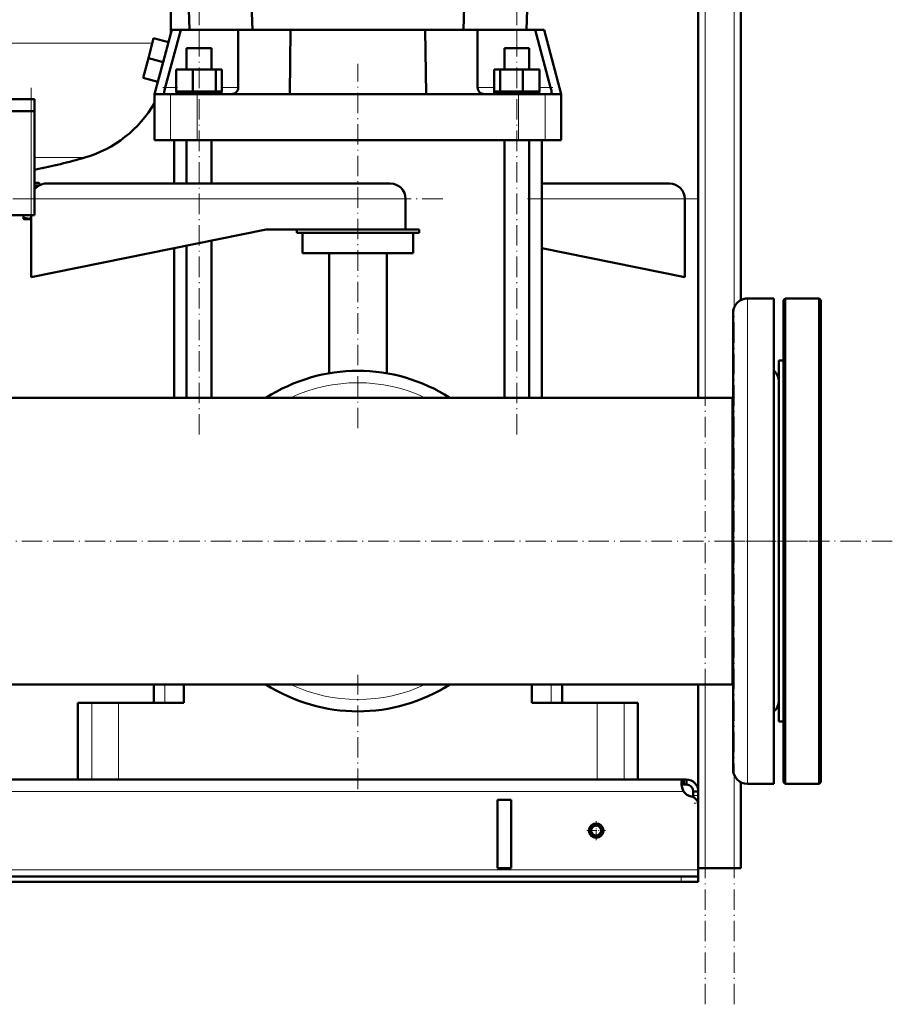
# Model space of a CAD drawing. Extents: x -2065 to 2446, y -1996 to 695.
# Tile 46 of 58: x 198 to 711, y -468 to 110. Entities that reach past the tile are written whole.
import ezdxf

# ---------------------------------------------------------------- set-up
doc = ezdxf.new("R2010")
doc.units = 0
doc.linetypes.add('DASHDOT', pattern=[18.5, 12, -3, 0.5, -3])

msp = doc.modelspace()

# ---------------------------------------------------------------- linework, layer by layer
at = {"color": 7, "linetype": 'DASHDOT', "lineweight": 18}
for p, q in [((600.57, -468.38), (600.57, 491.62)), ((617.57, -468.38), (617.57, 491.62)), ((303.23, -133.84), (303.23, 125.42)), ((489.9, -133.84), (489.9, 125.42)), ((396.57, -130.07), (396.57, 83.95)), ((204.56, -11.73), (204.56, 69.87)), ((446.37, 4.62), (184.76, 4.62)), ((596.97, 4.62), (496.16, 4.62)), ((710.57, -196.38), (-417.44, -196.38)), ((611.81, -196.38), (673.73, -196.38)), ((396.57, -341.97), (396.57, -274.95))]:
    msp.add_line(p, q, dxfattribs=at)
at = {"color": 7, "lineweight": 50}
for p, q in [((596.57, -112.23), (596.57, 411.62)), ((334.57, 103.82), (328.07, 291.82)), ((458.57, 103.82), (465.07, 291.82)), ((621.57, -54.83), (621.57, 241.62)), ((286.57, 217.18), (286.57, 101.57)), ((297.57, 103.82), (297.15, 115.82)), ((495.57, 103.82), (495.98, 115.82)), ((276.53, 98.89), (273.42, 87.3)), ((285.22, 96.56), (276.53, 98.89)), ((287.17, 103.82), (277.07, 66.12)), ((283.33, 70.02), (292.48, 103.82)), ((287.17, 103.82), (292.48, 103.82)), ((292.48, 103.82), (303.23, 103.82)), ((303.23, 103.82), (326.23, 103.82)), ((326.23, 103.82), (326.23, 70.02)), ((326.23, 103.82), (356.99, 103.82)), ((356.57, 66.12), (356.99, 103.82)), ((356.99, 103.82), (436.14, 103.82)), ((436.14, 103.82), (466.9, 103.82)), ((436.14, 103.82), (436.57, 66.12)), ((466.9, 70.02), (466.9, 103.82)), ((466.9, 103.82), (489.9, 103.82)), ((489.9, 103.82), (500.65, 103.82)), ((500.65, 103.82), (509.81, 70.02)), ((500.65, 103.82), (505.96, 103.82)), ((505.96, 103.82), (516.07, 66.12)), ((285.22, 96.56), (282.12, 84.97)), ((295.93, 93.12), (310.53, 93.12)), ((295.93, 80.62), (295.93, 93.12)), ((310.53, 93.12), (310.53, 80.62)), ((482.6, 93.12), (495.07, 93.12)), ((482.6, 80.62), (482.6, 93.12)), ((495.07, 93.12), (497.2, 93.12)), ((497.2, 80.62), (497.2, 93.12)), ((273.42, 87.3), (270.32, 75.7)), ((282.12, 84.97), (273.42, 87.3)), ((282.12, 84.97), (279.01, 73.38)), ((279.01, 73.38), (270.32, 75.7)), ((289.84, 80.62), (299.64, 80.62)), ((289.84, 67.62), (289.84, 80.62)), ((299.64, 67.62), (299.64, 80.62)), ((299.64, 80.62), (313.03, 80.62)), ((313.03, 67.62), (313.03, 80.62)), ((313.03, 80.62), (316.61, 80.62)), ((316.61, 67.62), (316.61, 80.62)), ((476.52, 80.62), (480.11, 80.62)), ((476.52, 67.62), (476.52, 80.62)), ((480.11, 80.62), (493.49, 80.62)), ((480.11, 67.62), (480.11, 80.62)), ((493.49, 80.62), (503.29, 80.62)), ((493.49, 67.62), (493.49, 80.62)), ((503.29, 67.62), (503.29, 80.62)), ((277.07, 66.12), (282.87, 66.12)), ((277.07, 66.12), (277.07, 39.12)), ((282.75, 67.26), (282.74, 67.15)), ((282.87, 66.12), (286.48, 66.12)), ((286.48, 66.12), (302.14, 66.12)), ((299.64, 67.62), (289.84, 67.62)), ((303.23, 67.42), (290.03, 67.42)), ((290.03, 66.12), (290.03, 67.42)), ((295.93, 67.42), (295.93, 67.62)), ((313.03, 67.62), (299.64, 67.62)), ((302.14, 66.12), (322.33, 66.12)), ((316.43, 67.42), (303.23, 67.42)), ((310.53, 67.62), (310.53, 67.42)), ((316.61, 67.62), (313.03, 67.62)), ((316.43, 66.12), (316.43, 67.42)), ((322.33, 66.12), (356.57, 66.12)), ((324.97, 67.15), (325.08, 67.26)), ((436.57, 66.12), (356.57, 66.12)), ((436.57, 66.12), (470.8, 66.12)), ((468.05, 67.26), (468.16, 67.15)), ((470.8, 66.12), (490.99, 66.12)), ((480.11, 67.62), (476.52, 67.62)), ((503.1, 67.42), (476.7, 67.42)), ((476.7, 66.12), (476.7, 67.42)), ((493.49, 67.62), (480.11, 67.62)), ((482.6, 67.42), (482.6, 67.62)), ((490.99, 66.12), (506.65, 66.12)), ((503.29, 67.62), (493.49, 67.62)), ((497.2, 67.42), (497.2, 67.62)), ((503.1, 67.42), (503.1, 66.12)), ((506.65, 66.12), (510.27, 66.12)), ((510.27, 66.12), (516.07, 66.12)), ((510.39, 67.15), (510.38, 67.26)), ((516.07, 66.12), (516.07, 39.12)), ((124.56, 63.07), (204.56, 63.07)), ((206.56, 63.07), (204.56, 63.07)), ((206.56, 56.17), (206.56, 63.07)), ((124.56, 56.17), (204.56, 56.17)), ((204.56, 56.07), (124.56, 56.07)), ((206.56, 56.17), (204.56, 56.17)), ((204.56, 56.07), (205.98, 56.07)), ((205.98, 56.07), (206.56, 56.07)), ((206.46, 56.07), (206.46, 56.17)), ((206.56, -4.93), (206.56, 56.07)), ((286.48, 39.12), (277.07, 39.12)), ((302.14, 39.12), (286.48, 39.12)), ((288.57, 13.62), (288.57, 39.12)), ((295.93, 13.62), (295.93, 39.12)), ((490.99, 39.12), (302.14, 39.12)), ((310.53, 39.12), (310.53, 13.62)), ((482.6, -112.23), (482.6, 39.12)), ((506.65, 39.12), (490.99, 39.12)), ((497.2, -112.23), (497.2, 39.12)), ((504.57, -112.23), (504.57, 39.12)), ((516.07, 39.12), (506.65, 39.12)), ((207.77, 14.07), (206.56, 14.07)), ((208.57, 12.47), (206.56, 12.47)), ((208.97, 14.07), (207.77, 14.07)), ((209.16, 12.47), (208.57, 12.47)), ((208.97, 14.07), (210.11, 12.93)), ((415.57, 13.62), (213.57, 13.62)), ((504.56, 13.62), (579.57, 13.62)), ((206.81, 10.57), (206.56, 10.57)), ((424.57, -13.38), (424.57, 4.62)), ((588.57, 4.62), (588.57, -41.38)), ((124.56, -4.93), (204.56, -4.93)), ((200.06, -4.93), (200.06, -6.46)), ((205.98, -4.93), (204.56, -4.93)), ((204.57, -4.93), (204.57, -41.38)), ((206.56, -4.93), (205.98, -4.93)), ((200.06, -7.04), (200.06, -6.46)), ((200.39, -7.23), (200.06, -7.04)), ((200.39, -7.23), (202.2, -7.23)), ((202.2, -7.23), (204.57, -7.23)), ((204.57, -41.38), (342.57, -13.38)), ((342.57, -13.38), (362.8, -13.38)), ((360.57, -13.38), (360.57, -15.38)), ((432.57, -15.38), (360.57, -15.38)), ((362.8, -13.38), (432.57, -13.38)), ((364.07, -15.38), (364.07, -27.38)), ((429.07, -27.38), (429.07, -15.38)), ((432.57, -15.38), (432.57, -13.38)), ((295.93, -112.23), (295.93, -22.85)), ((310.53, -19.88), (310.53, -112.23)), ((288.57, -112.23), (288.57, -24.34)), ((429.07, -27.38), (364.07, -27.38)), ((379.57, -27.38), (379.57, -97.84)), ((413.57, -97.84), (413.57, -27.38)), ((588.57, -41.38), (504.56, -24.34)), ((640.97, -53.88), (625.47, -53.88)), ((640.97, -53.88), (625.47, -53.88)), ((640.97, -53.88), (640.97, -128.07)), ((646.57, -54.88), (647.57, -53.88)), ((646.57, -196.38), (646.57, -54.88)), ((647.57, -196.38), (647.57, -53.88)), ((647.57, -53.88), (667.57, -53.88)), ((667.57, -196.38), (667.57, -53.88)), ((668.57, -54.88), (667.57, -53.88)), ((668.57, -196.38), (668.57, -54.88)), ((616.97, -62.38), (616.97, -132.14)), ((643.97, -90.38), (646.57, -90.38)), ((643.97, -103.36), (643.97, -90.38)), ((643.97, -90.38), (646.57, -90.38)), ((643.97, -302.38), (643.97, -103.36)), ((160.02, -112.23), (288.56, -112.23)), ((616.57, -112.23), (160.02, -112.23)), ((504.56, -112.23), (596.56, -112.23)), ((616.57, -122.54), (616.57, -112.23)), ((616.57, -112.23), (616.97, -112.23)), ((616.57, -112.23), (616.57, -196.38)), ((616.57, -280.53), (616.57, -122.54)), ((616.97, -132.14), (616.97, -330.38)), ((640.97, -128.07), (640.97, -338.88)), ((616.57, -196.38), (616.57, -280.53)), ((646.57, -337.88), (646.57, -196.38)), ((647.57, -338.88), (647.57, -196.38)), ((667.57, -338.88), (667.57, -196.38)), ((668.57, -337.88), (668.57, -196.38)), ((616.57, -280.53), (-323.43, -280.53)), ((276.57, -280.53), (276.57, -291.38)), ((294.32, -291.38), (294.32, -280.53)), ((498.81, -280.53), (498.81, -291.38)), ((516.57, -280.53), (516.57, -291.38)), ((596.57, -351.27), (596.57, -280.53)), ((616.57, -280.53), (616.97, -280.53)), ((232.02, -291.38), (240.13, -291.38)), ((232.02, -336.38), (232.02, -291.38)), ((240.13, -291.38), (255.95, -291.38)), ((255.95, -291.38), (294.32, -291.38)), ((498.81, -291.38), (537.18, -291.38)), ((537.18, -291.38), (553, -291.38)), ((553, -291.38), (561.12, -291.38)), ((561.12, -336.38), (561.12, -291.38)), ((643.97, -302.38), (646.57, -302.38)), ((588.03, -336.38), (-294.9, -336.38)), ((240.13, -336.38), (232.02, -336.38)), ((255.95, -336.38), (240.13, -336.38)), ((537.18, -336.38), (255.95, -336.38)), ((553, -336.38), (537.18, -336.38)), ((561.12, -336.38), (553, -336.38)), ((588.03, -336.38), (588.03, -339.38)), ((589.57, -336.38), (588.03, -336.38)), ((589.57, -339.38), (588.03, -339.38)), ((589.57, -336.38), (589.57, -339.38)), ((621.57, -388.38), (621.57, -337.94)), ((640.97, -338.88), (625.47, -338.88)), ((646.57, -337.88), (647.57, -338.88)), ((647.57, -338.88), (667.57, -338.88)), ((668.57, -337.88), (667.57, -338.88)), ((593.57, -343.38), (593.57, -345.79)), ((596.57, -343.38), (593.57, -343.38)), ((593.57, -345.79), (593.57, -346.68)), ((596.57, -343.38), (596.57, -345.79)), ((596.57, -345.79), (596.57, -350.31)), ((486.57, -348.38), (478.57, -348.38)), ((478.57, -348.38), (478.57, -388.38)), ((486.57, -348.38), (486.57, -388.38)), ((596.57, -350.31), (596.57, -388.38)), ((596.57, -351.27), (596.57, -389.38)), ((486.57, -388.38), (478.57, -388.38)), ((600.57, -388.38), (596.57, -388.38)), ((596.57, -389.38), (596.57, -393.38)), ((617.57, -388.38), (600.57, -388.38)), ((621.57, -388.38), (617.57, -388.38)), ((586.57, -393.38), (-293.43, -393.38)), ((-293.43, -396.38), (586.57, -396.38)), ((586.57, -393.38), (596.57, -393.38)), ((586.57, -396.38), (596.57, -396.38)), ((596.57, -393.38), (596.57, -396.38))]:
    msp.add_line(p, q, dxfattribs=at)
at = {"color": 7, "lineweight": 18}
for p, q in [((600.57, -112.23), (600.57, 411.62)), ((617.57, -59.25), (617.57, 411.62)), ((303.23, 93.12), (303.23, 103.82)), ((489.9, 93.12), (489.9, 103.82)), ((146.57, 96.07), (275.77, 96.07)), ((289.84, 70.02), (283.33, 70.02)), ((326.23, 70.02), (316.61, 70.02)), ((476.52, 70.02), (466.9, 70.02)), ((509.81, 70.02), (503.29, 70.02)), ((286.48, 66.12), (286.48, 39.12)), ((302.14, 66.12), (302.14, 39.12)), ((490.99, 66.12), (490.99, 39.12)), ((506.65, 66.12), (506.65, 39.12)), ((204.56, 56.17), (204.56, 63.07)), ((204.56, 56.07), (204.56, 56.17)), ((204.56, 56.07), (204.56, -4.93)), ((206.56, 28.87), (236.17, 28.87)), ((207.23, 21.87), (206.56, 21.87)), ((424.57, 4.62), (206.56, 4.62)), ((504.56, 4.62), (588.57, 4.62)), ((625.47, -53.88), (625.47, -128.07)), ((625.47, -128.07), (625.47, -338.88)), ((283.03, -280.53), (283.03, -291.38)), ((510.1, -280.53), (510.1, -291.38)), ((600.57, -388.38), (600.57, -280.53)), ((240.13, -291.38), (240.13, -336.38)), ((255.95, -291.38), (255.95, -336.38)), ((537.18, -291.38), (537.18, -336.38)), ((553, -291.38), (553, -336.38)), ((617.57, -388.38), (617.57, -333.52)), ((587.89, -343.38), (-294.76, -343.38)), ((596.57, -345.79), (593.57, -345.79)), ((596.57, -350.31), (596.47, -350.31)), ((596.57, -389.38), (-303.43, -389.38)), ((586.57, -393.38), (586.57, -396.38))]:
    msp.add_line(p, q, dxfattribs=at)
at = {"color": 7, "linetype": 'DASHDOT', "lineweight": 18, "ltscale": 0.214299}
msp.add_line((290.56, 70.02), (281.99, 70.02), dxfattribs=at)
at = {"color": 7, "linetype": 'DASHDOT', "lineweight": 18, "ltscale": 0.214449}
msp.add_line((511.15, 70.02), (502.57, 70.02), dxfattribs=at)
at = {"color": 7, "linetype": 'DASHDOT', "lineweight": 18, "ltscale": 0.059}
msp.add_line((206.57, 14.26), (206.57, 11.9), dxfattribs=at)
at = {"color": 7, "linetype": 'DASHDOT', "lineweight": 18, "ltscale": 0.089999}
msp.add_line((596.87, -350.31), (593.27, -350.31), dxfattribs=at)
at = {"color": 7, "linetype": 'DASHDOT', "lineweight": 18, "ltscale": 0.27625}
msp.add_line((536.57, -360.86), (536.57, -371.91), dxfattribs=at)
at = {"color": 7, "linetype": 'DASHDOT', "lineweight": 18, "ltscale": 0.276251}
msp.add_line((542.09, -366.38), (531.04, -366.38), dxfattribs=at)
at = {"color": 7, "linetype": 'DASHDOT', "lineweight": 18, "ltscale": 0.090015}
msp.add_line((586.57, -393.08), (586.57, -396.68), dxfattribs=at)
at = {"color": 7, "lineweight": 50}
for points in [[(283.33, 70.02), (282.92, 68.3), (282.75, 67.26)], [(510.38, 67.26), (510.21, 68.29), (509.81, 70.02)], [(282.74, 67.15), (282.71, 66.54), (282.73, 66.3), (282.78, 66.18), (282.81, 66.14), (282.87, 66.12)], [(510.27, 66.12), (510.3, 66.12), (510.34, 66.15), (510.37, 66.21), (510.42, 66.42), (510.42, 66.74), (510.39, 67.15)], [(588.03, -336.38), (587.77, -336.4), (587.54, -336.46), (587.28, -336.61), (587.07, -336.84), (586.9, -337.15), (586.81, -337.44), (586.74, -337.77), (586.69, -338.53)], [(586.69, -338.53), (586.74, -339.41), (586.88, -340.37), (587.12, -341.36), (587.45, -342.36), (587.89, -343.38)], [(588.03, -339.38), (587.74, -339.4), (587.48, -339.44), (587.19, -339.56), (586.97, -339.73), (586.81, -339.97)], [(588.03, -339.38), (587.74, -339.4), (587.48, -339.44), (587.2, -339.55), (586.97, -339.73), (586.81, -339.97)], [(586.81, -339.97), (587.05, -341.1), (587.41, -342.26), (587.89, -343.38)]]:
    msp.add_lwpolyline(points, dxfattribs=at)
for radius in [4.25, 4, 3]:
    msp.add_circle((536.57, -366.38), radius, dxfattribs=at)
for centre, radius, start, end in [((322.33, 70.02), 3.9, 315, 360), ((470.8, 70.02), 3.9, 179.99999, 225), ((322.33, 70.02), 3.9, 270, 312.67397), ((470.8, 70.02), 3.9, 227.32603, 270), ((216.57, 96.07), 70, 286.26021, 329.80052), ((146.57, 336.07), 320, 280.92865, 286.26021), ((207.52, 20.4), 1.5, 100.92865, 129.40959), ((213.57, 4.62), 9, 90, 141.06032), ((415.57, 4.62), 9, 0, 90), ((579.57, 4.62), 9, 0, 90), ((203.9, 4.83), 11.93, 251.20311, 259.84404), ((203.31, 1.61), 8.65, 259.9425, 278.33612), ((625.47, -62.38), 8.5, 90, 180.00001), ((625.47, -62.38), 8.5, 90, 117.31461), ((396.57, -196.38), 100, 57.29872, 122.70127), ((635.47, -102.88), 8.5, 0.38127, 49.68687), ((635.47, -102.88), 8.5, 0.0689, 49.67981), ((396.57, -196.38), 100, 237.299, 302.70101), ((396.57, -196.38), 100, 298.64786, 300.9375), ((635.47, -289.88), 8.5, 310.32021, 359.92683), ((635.47, -289.88), 8.5, 316.6316, 359.61618), ((625.47, -330.38), 8.5, 179.99999, 270), ((589.57, -343.38), 7, 360, 90), ((589.57, -343.38), 4, 360, 90), ((593.69, -339.46), 7, 214.13257, 259.80979), ((591.57, -351.27), 5, 360, 79.80978)]:
    msp.add_arc(centre, radius, start, end, dxfattribs=at)
at = {"color": 7, "lineweight": 18}
for start, end in [(64.80139, 115.19861), (244.80174, 295.19825)]:
    msp.add_arc((396.57, -196.38), 93, start, end, dxfattribs=at)

doc.saveas('drawing.dxf')
